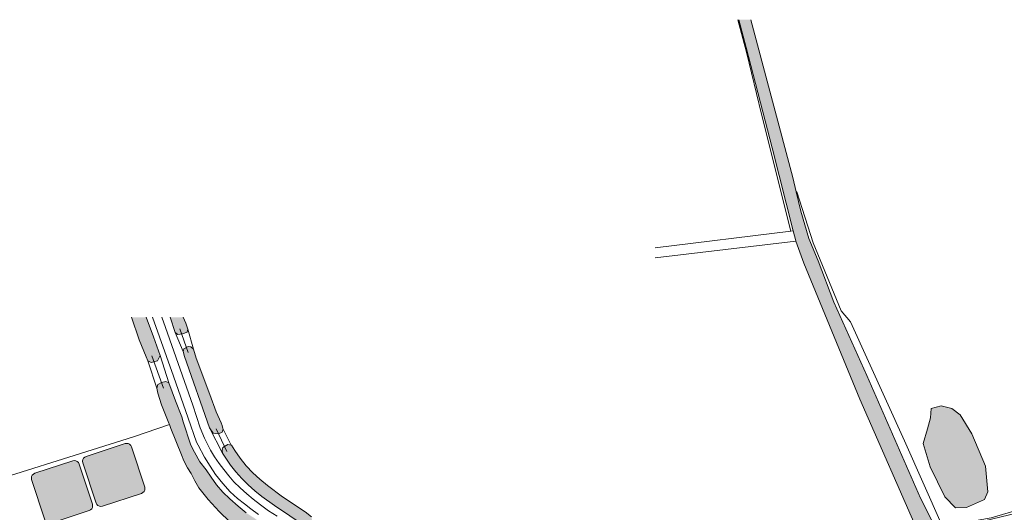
# Model space of a CAD drawing. Header units: metres. Extents: x 46249 to 49371, y 390656 to 391846.
# Tile 30 of 44: x 48601 to 48995, y 391649 to 391846. Entities that reach past the tile are written whole.
import ezdxf

# ---------------------------------------------------------------- set-up
doc = ezdxf.new("R2010")
doc.units = ezdxf.units.M
for name, color, linetype, lineweight in [('B-WE-GR-BEPLANTING_CULTUUR_BOSPLANTSOEN-G', 90, 'GR-PLANTSOEN-SO', 18), ('B-WE-GR-BOUWLAND-G', 80, 'Continuous', 13), ('B-WE-GR-GRAS-G', 60, 'Continuous', 13), ('B-WE-GR-GRAS_KRUIDENRIJK-G', 80, 'Continuous', 18), ('B-WE-KW-KUNSTWERK_DUIKER-G', 170, 'Continuous', 18), ('B-WE-OG-BEBOUWING_BASSIN-G', 7, 'Continuous', 18), ('B-WE-OG-TERREIN_ERF-G', 7, 'Continuous', 18), ('B-WE-OG-WATER-G', 130, 'Continuous', 18), ('B-WE-OG-WATER_SLOOT-G', 120, 'Continuous', 18), ('B-WE-VH-GESLOTENVERHARDING_ASFALT-G', 10, 'Continuous', 18), ('B-WE-VH-HALFVERHARDING_PUIN-G', 130, 'Continuous', 18), ('B-WE-VH-ONVERHARD-G', 210, 'Continuous', 18)]:
    doc.layers.add(name, color=color, linetype=linetype, lineweight=lineweight)
for name, color, linetype, lineweight, true_color in [('B-WE-OG-BEBOUWING_BASSIN-V', 7, 'Continuous', 18, 0xd8b364), ('B-WE-OG-WATER-V', 7, 'Continuous', 18, 0x99cae9), ('B-WE-OG-WATER_SLOOT-V', 7, 'Continuous', 18, 0x99cae9)]:
    doc.layers.add(name, color=color, linetype=linetype, lineweight=lineweight, true_color=true_color)
doc.linetypes.add('GR-PLANTSOEN-SO', pattern='A,0,[179,NLCS.SHX,S=1.5,R=0,X=0,Y=0],-4', length=4)

msp = doc.modelspace()

# ---------------------------------------------------------------- hatches: boundary and pattern name
at = {"layer": 'B-WE-OG-BEBOUWING_BASSIN-V'}
for points in [[(48645.329, 391674.824), (48645.043, 391675.38), (48644.599, 391675.821), (48644.04, 391676.103), (48643.422, 391676.198), (48642.804, 391676.098), (48627.175, 391670.956), (48626.619, 391670.67), (48626.178, 391670.226), (48625.896, 391669.667), (48625.8, 391669.049), (48625.9, 391668.431), (48631.205, 391652.309), (48631.491, 391651.753), (48631.935, 391651.312), (48632.494, 391651.03), (48633.112, 391650.934), (48633.73, 391651.034), (48649.359, 391656.177), (48649.915, 391656.463), (48650.356, 391656.907), (48650.638, 391657.466), (48650.733, 391658.084), (48650.633, 391658.702)], [(48624.375, 391667.929), (48624.089, 391668.485), (48623.645, 391668.926), (48623.087, 391669.208), (48622.469, 391669.304), (48621.851, 391669.204), (48606.656, 391664.204), (48606.1, 391663.918), (48605.659, 391663.474), (48605.377, 391662.915), (48605.281, 391662.297), (48605.381, 391661.679), (48610.686, 391645.557), (48610.972, 391645.001), (48611.416, 391644.56), (48611.975, 391644.278), (48612.593, 391644.182), (48613.211, 391644.282), (48628.406, 391649.282), (48628.962, 391649.568), (48629.403, 391650.012), (48629.685, 391650.571), (48629.78, 391651.189), (48629.68, 391651.807)]]:
    msp.add_hatch(color=256, dxfattribs=at).paths.add_polyline_path(points)
at = {"layer": 'B-WE-OG-WATER-V'}
msp.add_hatch(color=256, dxfattribs=at).paths.add_polyline_path([(48969.303, 391691.249), (48965.334, 391690.191), (48965.07, 391686.354), (48963.879, 391681.988), (48962.159, 391676.168), (48964.938, 391666.775), (48970.758, 391654.736), (48974.992, 391650.371), (48979.49, 391650.503), (48986.633, 391653.678), (48987.956, 391656.721), (48987.03, 391667.04), (48981.606, 391680.004), (48976.844, 391687.677), (48973.536, 391690.191)])
at = {"layer": 'B-WE-OG-WATER_SLOOT-V'}
for points in [[(48893.116, 391845.854), (48888.395, 391845.854), (48891.296, 391834.69), (48901.723, 391794.562), (48910.069, 391761.312), (48911.092, 391757.236), (48911.127, 391757.143), (48914.415, 391748.382), (48936.721, 391693.891), (48960.626, 391639.441), (48961.83, 391636.698), (48962.783, 391635.085), (48963.128, 391634.501), (48963.974, 391634.736), (48966.924, 391642.673), (48961.085, 391654.286), (48939.583, 391703.323), (48926.38, 391732.778), (48920.137, 391749.337), (48916.359, 391758.203), (48913.086, 391769.21), (48911.29, 391776.923), (48909.956, 391782.655)], [(48651.211, 391726.697), (48645.39, 391726.697), (48648.434, 391717.598), (48651.143, 391710.897), (48651.829, 391709.241), (48653.245, 391708.572), (48655.762, 391709.307), (48656.747, 391711.346), (48654.162, 391718.81)], [(48665.948, 391713.008), (48666.515, 391711.03), (48676.562, 391682.398), (48678.016, 391680.262), (48680.112, 391680.002), (48681.671, 391680.671), (48682.043, 391681.834), (48681.943, 391682.187), (48681.615, 391683.347), (48681.211, 391684.48), (48679.248, 391688.833), (48676.68, 391695.805), (48671.258, 391710.311), (48670.162, 391713.884), (48669.067, 391714.906), (48668.067, 391714.949), (48666.297, 391714.035)], [(48665.967, 391684.874), (48665.485, 391686.755), (48663.011, 391693.285), (48660.298, 391700.426), (48659.047, 391701.02), (48657.3, 391700.625), (48655.811, 391699.815), (48655.517, 391698.243), (48655.902, 391696.337), (48657.362, 391691.561), (48660.298, 391684.295), (48660.503, 391683.713), (48661.053, 391682.154), (48665.354, 391671.587), (48666.229, 391669.151), (48667.721, 391666.36), (48669.152, 391664.088), (48670.687, 391661.249), (48672.222, 391658.409), (48675.974, 391653.753), (48680.444, 391648.918), (48684.728, 391644.778), (48688.969, 391641.202), (48692.36, 391639.213), (48693.861, 391639.084), (48694.964, 391639.731), (48695.801, 391640.568), (48696.828, 391642.736), (48696.676, 391644.144), (48695.766, 391645.35), (48694.725, 391646.09), (48691.185, 391648.409), (48688.075, 391651.068), (48684.676, 391653.987), (48681.93, 391656.624), (48679.388, 391659.644), (48677.253, 391662.61), (48675.255, 391665.583), (48672.682, 391668.833), (48670.519, 391672.621), (48669.023, 391675.407)], [(48681.768, 391672.229), (48684.906, 391667.494), (48687.151, 391664.745), (48689.532, 391662.112), (48692.042, 391659.603), (48694.677, 391657.225), (48697.428, 391654.982), (48702.524, 391651.292), (48714.834, 391643.072), (48716.02, 391643.225), (48717.543, 391645.55), (48717.326, 391646.791), (48714.767, 391648.776), (48705.762, 391654.819), (48699.723, 391659.373), (48696.729, 391661.798), (48693.91, 391664.424), (48691.279, 391667.239), (48688.85, 391670.23), (48686.633, 391673.381), (48685.299, 391675.426), (48685.243, 391675.437), (48683.857, 391675.719), (48681.818, 391674.6), (48681.598, 391673.407)]]:
    msp.add_hatch(color=256, dxfattribs=at).paths.add_polyline_path(points)
h = msp.add_hatch(color=256, dxfattribs=at)
h.paths.add_polyline_path([(48666.062, 391726.697), (48660.77, 391726.697), (48662.765, 391720.623), (48663.902, 391719.812), (48665.811, 391719.988), (48667.567, 391720.66), (48667.823, 391721.921), (48667.085, 391724.349)])
h.paths.add_polyline_path([(48665.648, 391727.647), (48665.72, 391727.481), (48665.652, 391727.638)])

# ---------------------------------------------------------------- linework, layer by layer
at = {"layer": 'B-WE-GR-BEPLANTING_CULTUUR_BOSPLANTSOEN-G', "ltscale": 0.2, "flags": 128}
msp.add_lwpolyline([(48854.833, 391750.462), (48911.127, 391757.143), (48911.092, 391757.236), (48910.069, 391761.312), (48909.156, 391761.18), (48854.833, 391754.456)], dxfattribs=at)
at = {"layer": 'B-WE-GR-BOUWLAND-G', "ltscale": 0.2, "flags": 128}
for points in [[(48854.833, 391611.131), (48855.605, 391611.341), (48868.587, 391614.785), (48880.986, 391618.07), (48892.654, 391621.166), (48904.174, 391624.236), (48929.928, 391630.881), (48957.713, 391638.67), (48960.626, 391639.441), (48936.721, 391693.891), (48914.415, 391748.382), (48911.127, 391757.143), (48854.833, 391750.462)], [(48666.062, 391726.697), (48667.085, 391724.349), (48667.823, 391721.921), (48670.162, 391713.884), (48671.258, 391710.311), (48676.68, 391695.805), (48679.248, 391688.833), (48681.211, 391684.48), (48681.615, 391683.347), (48681.943, 391682.187), (48685.243, 391675.437), (48685.299, 391675.426), (48686.633, 391673.381), (48688.85, 391670.23), (48691.279, 391667.239), (48693.91, 391664.424), (48696.729, 391661.798), (48699.723, 391659.373), (48705.762, 391654.819), (48714.767, 391648.776), (48717.326, 391646.791)]]:
    msp.add_lwpolyline(points, dxfattribs=at)
at = {"layer": 'B-WE-GR-GRAS-G', "ltscale": 0.2, "flags": 128}
for points in [[(48854.833, 391754.456), (48909.156, 391761.18), (48897.426, 391807.981), (48891.392, 391832.787), (48888.008, 391845.854)], [(48893.116, 391845.854), (48909.956, 391782.655), (48911.29, 391776.923), (48911.492, 391776.974), (48918.106, 391756.469), (48929.351, 391729.217), (48933.055, 391724.851), (48954.619, 391677.226), (48969.832, 391642.962), (48989.279, 391646.402), (49008.726, 391652.091)], [(48562.922, 391529.512), (48581.654, 391534.44), (48595.253, 391538.406), (48609.061, 391542.615), (48684.578, 391566.182), (48676.764, 391591.162), (48671.127, 391589.396), (48672.208, 391585.645), (48603.252, 391562.921), (48573.107, 391655.913), (48646.195, 391678.814), (48660.503, 391683.713), (48660.298, 391684.295), (48657.362, 391691.561), (48655.902, 391696.337), (48655.517, 391698.243), (48651.829, 391709.241), (48651.143, 391710.897), (48648.434, 391717.598), (48645.39, 391726.697)]]:
    msp.add_lwpolyline(points, dxfattribs=at)
msp.add_lwpolyline([(48976.844, 391687.677), (48981.606, 391680.004), (48987.03, 391667.04), (48987.956, 391656.721), (48986.633, 391653.678), (48979.49, 391650.503), (48974.992, 391650.371), (48970.758, 391654.736), (48964.938, 391666.775), (48962.159, 391676.168), (48963.879, 391681.988), (48965.07, 391686.354), (48965.334, 391690.191), (48969.303, 391691.249), (48973.536, 391690.191), (48976.844, 391687.677)], close=True, dxfattribs=at)
at = {"layer": 'B-WE-GR-GRAS_KRUIDENRIJK-G', "ltscale": 0.2, "flags": 128}
for points in [[(48888.008, 391845.854), (48891.392, 391832.787), (48897.426, 391807.981), (48909.156, 391761.18), (48910.069, 391761.312), (48901.723, 391794.562), (48891.296, 391834.69), (48888.395, 391845.854)], [(49008.726, 391652.091), (48989.279, 391646.402), (48969.832, 391642.962), (48954.619, 391677.226), (48933.055, 391724.851), (48929.351, 391729.217), (48918.106, 391756.469), (48911.492, 391776.974), (48911.29, 391776.923), (48911.29, 391776.923), (48913.086, 391769.21), (48916.359, 391758.203), (48920.137, 391749.337), (48926.38, 391732.778), (48939.583, 391703.323), (48961.085, 391654.286), (48966.924, 391642.673), (48967.693, 391641.143), (48975.568, 391642.964), (48986.123, 391645.018), (49000, 391648.35)], [(48651.211, 391726.697), (48654.162, 391718.81), (48656.747, 391711.346), (48660.298, 391700.426), (48663.011, 391693.285), (48665.485, 391686.755), (48665.967, 391684.874), (48669.023, 391675.407), (48670.519, 391672.621), (48672.682, 391668.833), (48675.255, 391665.583), (48677.253, 391662.61), (48679.388, 391659.644), (48681.93, 391656.624), (48684.676, 391653.987), (48688.075, 391651.068), (48691.185, 391648.409)], [(48696.188, 391647.736), (48693.132, 391650.012), (48690.543, 391651.971), (48687.724, 391654.157), (48684.853, 391656.741), (48681.831, 391660.108), (48678.972, 391663.679), (48676.875, 391667.038), (48674.58, 391670.636), (48672.051, 391675.432), (48671.393, 391676.641), (48667.98, 391686.29), (48662.148, 391703.129), (48653.741, 391726.697)], [(48657.508, 391726.697), (48658.942, 391722.533), (48669.816, 391691.438), (48672.845, 391682.48), (48674.514, 391678.311), (48676.968, 391673.534), (48678.603, 391670.855), (48680.4, 391668.091), (48682.309, 391665.67), (48684.292, 391663.23), (48686.322, 391660.802), (48688.796, 391658.439), (48691.495, 391656.032), (48693.999, 391653.91), (48696.958, 391651.534), (48700.15, 391649.235), (48703.557, 391646.984)], [(48714.834, 391643.072), (48702.524, 391651.292), (48697.428, 391654.982), (48694.677, 391657.225), (48692.042, 391659.603), (48689.532, 391662.112), (48687.151, 391664.745), (48684.906, 391667.494), (48681.768, 391672.229), (48676.562, 391682.398), (48666.515, 391711.03), (48665.948, 391713.008), (48662.765, 391720.623), (48660.77, 391726.697)]]:
    msp.add_lwpolyline(points, dxfattribs=at)
at = {"layer": 'B-WE-KW-KUNSTWERK_DUIKER-G', "ltscale": 0.2, "flags": 128}
for points in [[(48668.02, 391712.58), (48664.74, 391722.05)], [(48658.079, 391698.271), (48653.438, 391711.264)], [(48683.53, 391672.94), (48679.22, 391681.98)]]:
    msp.add_lwpolyline(points, dxfattribs=at)
at = {"layer": 'B-WE-OG-BEBOUWING_BASSIN-G', "ltscale": 0.2, "flags": 128}
msp.add_lwpolyline([(48645.329, 391674.824), (48645.043, 391675.38), (48644.599, 391675.821), (48644.04, 391676.103), (48643.422, 391676.198), (48642.804, 391676.098), (48627.175, 391670.956), (48626.619, 391670.67), (48626.178, 391670.226), (48625.896, 391669.667), (48625.8, 391669.049), (48625.9, 391668.431), (48631.205, 391652.309), (48631.491, 391651.753), (48631.935, 391651.312), (48632.494, 391651.03), (48633.112, 391650.934), (48633.73, 391651.034), (48649.359, 391656.177), (48649.915, 391656.463), (48650.356, 391656.907), (48650.638, 391657.466), (48650.733, 391658.084), (48650.633, 391658.702), (48645.329, 391674.824)], close=True, dxfattribs=at)
msp.add_lwpolyline([(48613.211, 391644.282), (48628.406, 391649.282), (48628.962, 391649.568), (48629.403, 391650.012), (48629.685, 391650.571), (48629.78, 391651.189), (48629.68, 391651.807), (48624.375, 391667.929), (48624.375, 391667.929), (48624.089, 391668.485), (48623.645, 391668.926), (48623.087, 391669.208), (48622.469, 391669.304), (48621.851, 391669.204), (48606.656, 391664.204), (48606.1, 391663.918), (48605.659, 391663.474), (48605.377, 391662.915), (48605.281, 391662.297), (48605.381, 391661.679), (48610.686, 391645.557)], dxfattribs=at)
at = {"layer": 'B-WE-OG-TERREIN_ERF-G', "ltscale": 0.2, "flags": 128}
for points in [[(48684.728, 391644.778), (48680.444, 391648.918), (48675.974, 391653.753), (48672.222, 391658.409), (48670.687, 391661.249), (48669.152, 391664.088), (48667.721, 391666.36), (48666.229, 391669.151), (48665.354, 391671.587), (48661.053, 391682.154), (48660.503, 391683.713), (48646.195, 391678.814), (48573.107, 391655.913)], [(48610.686, 391645.557), (48605.381, 391661.679), (48605.281, 391662.297), (48605.377, 391662.915), (48605.659, 391663.474), (48606.1, 391663.918), (48606.656, 391664.204), (48621.851, 391669.204), (48622.469, 391669.304), (48623.087, 391669.208), (48623.645, 391668.926), (48624.089, 391668.485), (48624.089, 391668.485), (48624.375, 391667.929), (48629.68, 391651.807), (48629.78, 391651.189), (48629.685, 391650.571), (48629.403, 391650.012), (48628.962, 391649.568), (48628.406, 391649.282), (48613.211, 391644.282)]]:
    msp.add_lwpolyline(points, dxfattribs=at)
msp.add_lwpolyline([(48627.175, 391670.956), (48642.804, 391676.098), (48643.422, 391676.198), (48644.04, 391676.103), (48644.599, 391675.821), (48645.043, 391675.38), (48645.329, 391674.824), (48650.633, 391658.702), (48650.733, 391658.084), (48650.638, 391657.466), (48650.356, 391656.907), (48649.915, 391656.463), (48649.359, 391656.177), (48633.73, 391651.034), (48633.112, 391650.934), (48632.494, 391651.03), (48631.935, 391651.312), (48631.491, 391651.753), (48631.205, 391652.309), (48625.9, 391668.431), (48625.8, 391669.049), (48625.896, 391669.667), (48626.178, 391670.226), (48626.619, 391670.67), (48627.175, 391670.956)], close=True, dxfattribs=at)
at = {"layer": 'B-WE-OG-WATER-G', "ltscale": 0.2, "flags": 128}
msp.add_lwpolyline([(48969.303, 391691.249), (48965.334, 391690.191), (48965.07, 391686.354), (48963.879, 391681.988), (48962.159, 391676.168), (48964.938, 391666.775), (48970.758, 391654.736), (48974.992, 391650.371), (48979.49, 391650.503), (48986.633, 391653.678), (48987.956, 391656.721), (48987.03, 391667.04), (48981.606, 391680.004), (48976.844, 391687.677), (48973.536, 391690.191), (48969.303, 391691.249)], close=True, dxfattribs=at)
at = {"layer": 'B-WE-OG-WATER_SLOOT-G', "ltscale": 0.2, "flags": 128}
for points in [[(48888.395, 391845.854), (48891.296, 391834.69), (48901.723, 391794.562), (48910.069, 391761.312), (48911.092, 391757.236), (48911.127, 391757.143), (48914.415, 391748.382), (48936.721, 391693.891), (48960.626, 391639.441), (48961.83, 391636.698), (48962.783, 391635.085), (48963.128, 391634.501), (48963.974, 391634.736), (48966.924, 391642.673), (48961.085, 391654.286), (48939.583, 391703.323), (48926.38, 391732.778), (48920.137, 391749.337), (48916.359, 391758.203), (48913.086, 391769.21), (48911.29, 391776.923), (48909.956, 391782.655), (48893.116, 391845.854)], [(48645.39, 391726.697), (48648.434, 391717.598), (48651.143, 391710.897), (48651.829, 391709.241), (48653.245, 391708.572), (48655.762, 391709.307), (48656.747, 391711.346), (48654.162, 391718.81), (48651.211, 391726.697)], [(48660.77, 391726.697), (48662.765, 391720.623), (48663.902, 391719.812), (48665.811, 391719.988), (48667.567, 391720.66), (48667.823, 391721.921), (48667.085, 391724.349), (48666.062, 391726.697)], [(48691.185, 391648.409), (48688.075, 391651.068), (48684.676, 391653.987), (48681.93, 391656.624), (48679.388, 391659.644), (48677.253, 391662.61), (48675.255, 391665.583), (48672.682, 391668.833), (48670.519, 391672.621), (48669.023, 391675.407), (48665.967, 391684.874), (48665.967, 391684.874), (48665.485, 391686.755), (48663.011, 391693.285), (48660.298, 391700.426), (48659.047, 391701.02), (48657.3, 391700.625), (48655.811, 391699.815), (48655.517, 391698.243), (48655.902, 391696.337), (48657.362, 391691.561), (48660.298, 391684.295), (48660.503, 391683.713), (48661.053, 391682.154), (48665.354, 391671.587), (48666.229, 391669.151), (48667.721, 391666.36), (48669.152, 391664.088), (48670.687, 391661.249), (48672.222, 391658.409), (48675.974, 391653.753), (48680.444, 391648.918), (48684.728, 391644.778)], [(48717.326, 391646.791), (48714.767, 391648.776), (48705.762, 391654.819), (48699.723, 391659.373), (48696.729, 391661.798), (48693.91, 391664.424), (48691.279, 391667.239), (48688.85, 391670.23), (48686.633, 391673.381), (48685.299, 391675.426), (48685.243, 391675.437), (48683.857, 391675.719), (48681.818, 391674.6), (48681.598, 391673.407), (48681.768, 391672.229), (48681.768, 391672.229), (48684.906, 391667.494), (48687.151, 391664.745), (48689.532, 391662.112), (48692.042, 391659.603), (48694.677, 391657.225), (48697.428, 391654.982), (48702.524, 391651.292), (48714.834, 391643.072)]]:
    msp.add_lwpolyline(points, dxfattribs=at)
msp.add_lwpolyline([(48665.948, 391713.008), (48666.515, 391711.03), (48676.562, 391682.398), (48678.016, 391680.262), (48680.112, 391680.002), (48681.671, 391680.671), (48682.043, 391681.834), (48681.943, 391682.187), (48681.615, 391683.347), (48681.211, 391684.48), (48679.248, 391688.833), (48676.68, 391695.805), (48671.258, 391710.311), (48670.162, 391713.884), (48669.067, 391714.906), (48668.067, 391714.949), (48666.297, 391714.035), (48665.948, 391713.008)], close=True, dxfattribs=at)
at = {"layer": 'B-WE-VH-GESLOTENVERHARDING_ASFALT-G', "ltscale": 0.2, "flags": 128}
for points in [[(48653.741, 391726.697), (48662.148, 391703.129), (48667.98, 391686.29), (48671.393, 391676.641), (48672.051, 391675.432), (48674.58, 391670.636), (48676.875, 391667.038), (48678.972, 391663.679), (48681.831, 391660.108), (48684.853, 391656.741), (48687.724, 391654.157), (48690.543, 391651.971), (48693.132, 391650.012), (48696.188, 391647.736)], [(48703.557, 391646.984), (48700.15, 391649.235), (48696.958, 391651.534), (48693.999, 391653.91), (48691.495, 391656.032), (48688.796, 391658.439), (48686.322, 391660.802), (48684.292, 391663.23), (48682.309, 391665.67), (48680.4, 391668.091), (48678.603, 391670.855), (48676.968, 391673.534), (48674.514, 391678.311), (48672.845, 391682.48), (48669.816, 391691.438), (48658.942, 391722.533), (48657.508, 391726.697)]]:
    msp.add_lwpolyline(points, dxfattribs=at)
at = {"layer": 'B-WE-VH-HALFVERHARDING_PUIN-G', "ltscale": 0.2, "flags": 128}
msp.add_lwpolyline([(48656.747, 391711.346), (48655.762, 391709.307), (48653.245, 391708.572), (48651.829, 391709.241), (48655.517, 391698.243), (48655.811, 391699.815), (48657.3, 391700.625), (48659.047, 391701.02), (48660.298, 391700.426), (48656.747, 391711.346)], close=True, dxfattribs=at)
at = {"layer": 'B-WE-VH-ONVERHARD-G', "ltscale": 0.2, "flags": 128}
for points in [[(48662.765, 391720.623), (48665.948, 391713.008), (48666.297, 391714.035), (48668.067, 391714.949), (48669.067, 391714.906), (48670.162, 391713.884), (48667.823, 391721.921), (48667.567, 391720.66), (48665.811, 391719.988), (48663.902, 391719.812), (48662.765, 391720.623)], [(48676.562, 391682.398), (48681.768, 391672.229), (48681.598, 391673.407), (48681.818, 391674.6), (48683.857, 391675.719), (48685.243, 391675.437), (48681.943, 391682.187), (48682.043, 391681.834), (48681.671, 391680.671), (48680.112, 391680.002), (48678.016, 391680.262), (48676.562, 391682.398)]]:
    msp.add_lwpolyline(points, close=True, dxfattribs=at)

doc.saveas('drawing.dxf')
